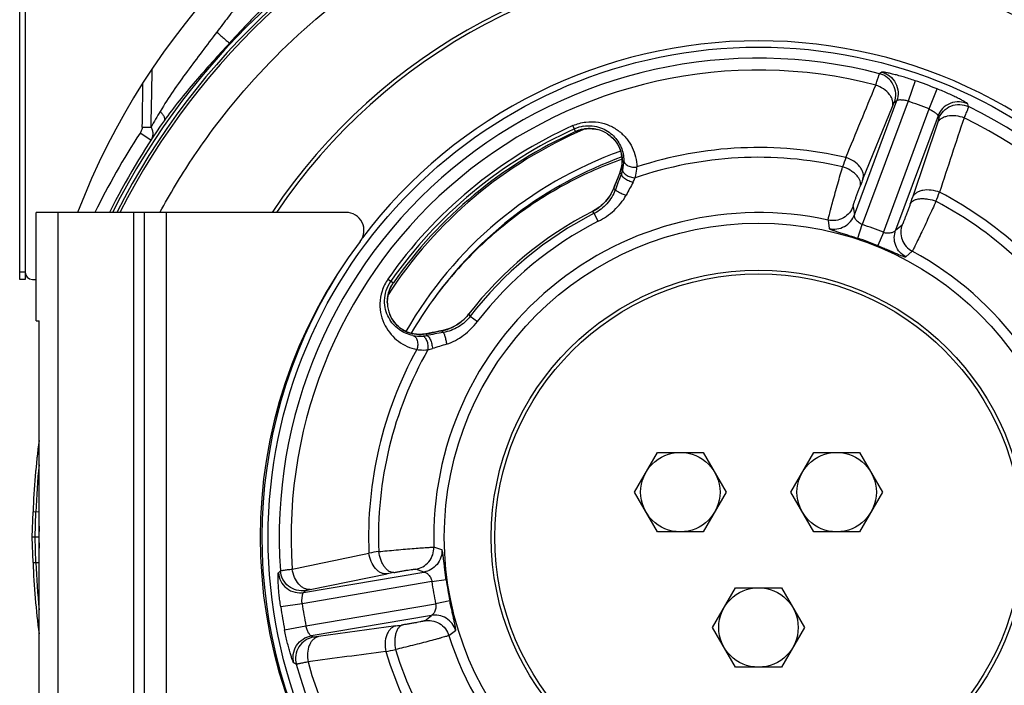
# Model space of a CAD drawing. Extents: x -3089 to 1181, y 8 to 2274.
# Tile 48 of 66: x -927 to -655, y 1119 to 1303. Entities that reach past the tile are written whole.
import ezdxf

# ---------------------------------------------------------------- set-up
doc = ezdxf.new("R2010")
doc.units = 0
doc.header["$LTSCALE"] = 65.395
doc.layers.get('0').update_dxf_attribs({"linetype": 'CONTINUOUS'})

msp = doc.modelspace()

# ---------------------------------------------------------------- linework, layer by layer
at = {"color": 3, "linetype": 'CONTINUOUS'}
for p, q in [((-927.48, 1231.13), (-927.48, 1309.74)), ((-925.98, 1308.1), (-925.98, 1233.13)), ((-923.98, 1231.13), (-922.9, 1231.13))]:
    msp.add_line(p, q, dxfattribs=at)
at = {"color": 9, "linetype": 'CONTINUOUS'}
for p, q in [((-688.71, 1288.54), (-689.36, 1288.11)), ((-679.54, 1286.18), (-681.48, 1280.51)), ((-675.66, 1278.36), (-673.44, 1283.92)), ((-696.35, 1248.98), (-684.62, 1280.67)), ((-681.48, 1280.51), (-694.14, 1246.32)), ((-693.96, 1258.92), (-685.81, 1279.01)), ((-685.25, 1280.23), (-684.62, 1280.67)), ((-664.73, 1278.99), (-664.95, 1279.75)), ((-688.32, 1244.17), (-675.66, 1278.36)), ((-673.18, 1276.43), (-684.91, 1244.74)), ((-673.18, 1276.43), (-672.98, 1275.68)), ((-773.53, 1272.08), (-774.27, 1273.73)), ((-673.36, 1274.4), (-680.25, 1253.84)), ((-891.15, 1269.66), (-894.16, 1271.63)), ((-772.63, 1272.43), (-772.64, 1272.43)), ((-772.63, 1272.43), (-772.64, 1272.42)), ((-767.56, 1272.65), (-767.56, 1272.65)), ((-764.72, 1271.44), (-764.72, 1271.44)), ((-760.84, 1265.82), (-760.86, 1265.91)), ((-761.33, 1260.53), (-761.31, 1260.59)), ((-760.87, 1260.36), (-761.33, 1260.53)), ((-762.98, 1256.37), (-762.96, 1256.43)), ((-762.98, 1256.37), (-762.96, 1256.43)), ((-762.98, 1256.37), (-762.96, 1256.43)), ((-916.9, 1249.7), (-916.9, 1069.7)), ((-895.9, 1069.7), (-895.9, 1249.7)), ((-886.9, 1249.7), (-886.9, 1069.7)), ((-768.9, 1249.95), (-768.89, 1249.94)), ((-768.9, 1249.95), (-768.89, 1249.94)), ((-768.89, 1249.94), (-768.9, 1249.94)), ((-767.25, 1247.24), (-768.37, 1249.43)), ((-696.72, 1251.32), (-696.35, 1248.98)), ((-703.62, 1247.55), (-703.31, 1245.22)), ((-695.39, 1242.54), (-694.14, 1246.32)), ((-684.91, 1244.74), (-683.11, 1246.28)), ((-688.32, 1244.17), (-689.83, 1240.48)), ((-682.07, 1237.36), (-680.32, 1238.92)), ((-925.98, 1233.13), (-927.48, 1233.13)), ((-825.5, 1231.23), (-824.01, 1230.19)), ((-825.67, 1224.43), (-825.67, 1224.43)), ((-803.11, 1221.55), (-803.11, 1221.55)), ((-803.11, 1221.55), (-803.11, 1221.55)), ((-803.11, 1221.55), (-803.11, 1221.55)), ((-825.01, 1221.41), (-825, 1221.41)), ((-802.71, 1220.94), (-800.75, 1219.44)), ((-820.2, 1216.56), (-820.29, 1216.6)), ((-814.91, 1216.07), (-814.98, 1216.06)), ((-814.91, 1216.07), (-814.83, 1215.59)), ((-810.58, 1216.91), (-810.51, 1216.93)), ((-810.51, 1216.93), (-810.58, 1216.92)), ((-922.09, 1166.65), (-923.77, 1166.71)), ((-923.24, 1159.7), (-922.99, 1166.68)), ((-922.09, 1162.75), (-922.2, 1159.7)), ((-922.99, 1152.71), (-923.24, 1159.7)), ((-922.2, 1159.7), (-922.09, 1156.64)), ((-810.57, 1156.22), (-812.8, 1156.96)), ((-923.77, 1152.68), (-922.09, 1152.74)), ((-815.54, 1150.07), (-817.77, 1150.86)), ((-855.29, 1150.42), (-855.84, 1149.86)), ((-848.85, 1144.39), (-815.54, 1150.07)), ((-847, 1145.25), (-825.76, 1149.56)), ((-813.34, 1147.41), (-809.39, 1147.95)), ((-813.34, 1147.41), (-849.28, 1141.28)), ((-848.85, 1144.39), (-848.3, 1144.93)), ((-849.28, 1141.28), (-855.21, 1140.41)), ((-848.23, 1135.16), (-812.3, 1141.29)), ((-808.39, 1142.1), (-812.3, 1141.29)), ((-813.49, 1138.05), (-846.8, 1132.36)), ((-815.33, 1136.56), (-813.49, 1138.05)), ((-854.11, 1134.01), (-848.23, 1135.16)), ((-823.3, 1135.14), (-844.77, 1132.16)), ((-846.1, 1132.03), (-846.8, 1132.36)), ((-808.62, 1132.46), (-806.76, 1133.9)), ((-851.57, 1124.88), (-850.87, 1124.53))]:
    msp.add_line(p, q, dxfattribs=at)
at = {"color": 7, "linetype": 'CONTINUOUS'}
for p, q in [((-760.86, 1265.91), (-760.86, 1265.91)), ((-761.31, 1260.59), (-761.33, 1260.53)), ((-761.31, 1260.59), (-761.33, 1260.53)), ((-762.98, 1256.37), (-762.91, 1256.3)), ((-762.96, 1256.43), (-762.96, 1256.43)), ((-922.9, 1219.7), (-922.9, 1249.7)), ((-837.14, 1249.7), (-922.9, 1249.7)), ((-892.9, 1069.7), (-892.9, 1249.7)), ((-925.98, 1233.13), (-925.98, 1231.13)), ((-925.98, 1231.13), (-927.48, 1231.13)), ((-922.9, 1219.7), (-922.09, 1219.7)), ((-922.09, 1099.7), (-922.09, 1219.7)), ((-819.82, 1216.42), (-820.29, 1216.6)), ((-814.91, 1216.07), (-814.98, 1216.06)), ((-810.01, 1217.04), (-810.58, 1216.92)), ((-810.58, 1216.92), (-810.58, 1216.92))]:
    msp.add_line(p, q, dxfattribs=at)
at = {"color": 6, "linetype": 'CONTINUOUS'}
for p, q in [((-757.25, 1172.2), (-750.9, 1183.2)), ((-750.9, 1183.2), (-738.2, 1183.2)), ((-738.2, 1183.2), (-731.85, 1172.2)), ((-713.95, 1172.2), (-707.6, 1183.2)), ((-707.6, 1183.2), (-694.9, 1183.2)), ((-694.9, 1183.2), (-688.54, 1172.2)), ((-750.9, 1161.2), (-757.25, 1172.2)), ((-731.85, 1172.2), (-738.2, 1161.2)), ((-707.6, 1161.2), (-713.95, 1172.2)), ((-688.54, 1172.2), (-694.9, 1161.2)), ((-924.02, 1159.7), (-923.77, 1166.71)), ((-923.77, 1152.68), (-924.02, 1159.7)), ((-922.09, 1159.7), (-924.02, 1159.7)), ((-738.2, 1161.2), (-750.9, 1161.2)), ((-694.9, 1161.2), (-707.6, 1161.2)), ((-735.6, 1134.7), (-729.25, 1145.7)), ((-729.25, 1145.7), (-716.55, 1145.7)), ((-716.55, 1145.7), (-710.19, 1134.7)), ((-729.25, 1123.7), (-735.6, 1134.7)), ((-710.19, 1134.7), (-716.55, 1123.7)), ((-716.55, 1123.7), (-729.25, 1123.7))]:
    msp.add_line(p, q, dxfattribs=at)
at = {"color": 7, "linetype": 'CONTINUOUS'}
for points in [[(-773.53, 1272.08), (-773.15, 1272.24), (-772.64, 1272.43), (-772.12, 1272.58), (-771.59, 1272.71)], [(-771.59, 1272.71), (-771.07, 1272.8), (-770.54, 1272.86), (-770.01, 1272.9), (-769.48, 1272.9), (-768.96, 1272.87), (-768.44, 1272.81), (-767.92, 1272.73), (-767.56, 1272.65)], [(-764.72, 1271.44), (-764.46, 1271.27), (-764.1, 1271), (-763.76, 1270.72), (-763.44, 1270.44), (-763.14, 1270.15), (-762.86, 1269.85), (-762.6, 1269.54), (-762.36, 1269.23), (-762.13, 1268.91), (-761.92, 1268.58), (-761.73, 1268.24), (-761.55, 1267.9), (-761.39, 1267.55), (-761.24, 1267.2), (-761.11, 1266.84), (-761, 1266.49), (-760.91, 1266.14), (-760.86, 1265.91)], [(-760.86, 1265.91), (-760.77, 1265.41), (-760.69, 1264.83), (-760.66, 1264.25), (-760.66, 1263.68), (-760.7, 1263.12), (-760.77, 1262.57), (-760.87, 1262.03), (-761, 1261.5), (-761.16, 1260.99), (-761.31, 1260.59)], [(-762.96, 1256.43), (-763.19, 1255.89), (-763.49, 1255.28), (-763.81, 1254.71), (-764.15, 1254.17), (-764.5, 1253.66), (-764.87, 1253.19), (-765.25, 1252.75), (-765.64, 1252.33), (-766.04, 1251.94), (-766.44, 1251.58), (-766.85, 1251.24), (-767.27, 1250.93), (-767.7, 1250.64), (-768.13, 1250.37), (-768.57, 1250.11), (-768.9, 1249.94)], [(-825.67, 1224.43), (-825.68, 1224.81), (-825.67, 1225.33), (-825.63, 1225.85), (-825.56, 1226.37), (-825.46, 1226.89), (-825.33, 1227.41), (-825.17, 1227.91), (-824.98, 1228.42), (-824.76, 1228.91), (-824.51, 1229.39), (-824.23, 1229.86), (-824.01, 1230.19)], [(-803.11, 1221.55), (-803.34, 1221.26), (-803.67, 1220.87), (-804.02, 1220.5), (-804.39, 1220.13), (-804.77, 1219.78), (-805.18, 1219.44), (-805.61, 1219.1), (-806.07, 1218.79), (-806.55, 1218.48), (-807.05, 1218.19), (-807.59, 1217.91), (-808.15, 1217.66), (-808.74, 1217.43), (-809.36, 1217.22), (-810.01, 1217.04)], [(-820.29, 1216.6), (-820.51, 1216.69), (-820.84, 1216.85), (-821.17, 1217.03), (-821.49, 1217.22), (-821.81, 1217.43), (-822.12, 1217.65), (-822.42, 1217.89), (-822.72, 1218.14), (-823, 1218.41), (-823.28, 1218.7), (-823.54, 1218.99), (-823.8, 1219.31), (-824.04, 1219.64), (-824.27, 1219.99), (-824.49, 1220.35), (-824.7, 1220.74), (-824.89, 1221.15), (-825, 1221.41)], [(-814.98, 1216.06), (-815.4, 1215.99), (-815.94, 1215.92), (-816.48, 1215.89), (-817.03, 1215.89), (-817.58, 1215.93), (-818.14, 1215.99), (-818.7, 1216.1), (-819.26, 1216.24), (-819.82, 1216.42)]]:
    msp.add_lwpolyline(points, dxfattribs=at)
at = {"color": 9, "linetype": 'CONTINUOUS'}
msp.add_circle((-722.9, 1159.7), 135.78, dxfattribs=at)
at = {"color": 7, "linetype": 'CONTINUOUS'}
msp.add_circle((-722.9, 1159.7), 87, dxfattribs=at)
at = {"color": 6, "linetype": 'CONTINUOUS'}
for centre, radius in [((-722.9, 1159.7), 74), ((-722.9, 1159.7), 73), ((-744.55, 1172.2), 11), ((-701.25, 1172.2), 11), ((-722.9, 1134.7), 11)]:
    msp.add_circle(centre, radius, dxfattribs=at)
at = {"color": 3, "linetype": 'CONTINUOUS'}
for centre, radius, start, end in [((-722.9, 1177.21), 202, 113.3308, 158.9715), ((-923.98, 1233.13), 2, 180, 270)]:
    msp.add_arc(centre, radius, start, end, dxfattribs=at)
at = {"color": 9, "linetype": 'CONTINUOUS'}
for centre, radius, start, end in [((-722.9, 1159.7), 200.22, 111.5029, 153.2858), ((-722.9, 1159.7), 199.18, 111.8374, 153.1354), ((-722.9, 1159.81), 198.37, 111.4765, 153.0556), ((-722.9, 1159.7), 132.72, 75.3641, 184.0074), ((-4738.93, 1356.31), 3848.73, 358.76405, 359.00544), ((-722.9, 1159.7), 129.42, 75.4688, 183.9028), ((-3910.97, 1329.32), 3017.95, 358.93629, 359.16997), ((-722.9, 1159.7), 133.71, 68.2936, 71.078), ((-722.9, 1159.7), 127.71, 68.2936, 71.078), ((-722.9, 1159.7), 132.72, 315.3641, 64.0074), ((-695.81, 1163.4), 224.09, 149.335, 150.6308), ((-722.9, 1159.7), 125.08, 114.2537, 145.1179), ((-769.86, 1263.93), 9.76, 99.1727, 114.2218), ((-722.9, 1159.7), 129.42, 315.4688, 63.9028), ((-722.9, 1159.7), 204.6, 146.832, 153.9024), ((-722.89, 1160.5), 122.17, 113.144, 147.116), ((-722.9, 1159.7), 124.08, 114.2537, 145.1179), ((-722.9, 1159.7), 123.26, 114.2537, 145.1179), ((-769.7, 1263.57), 9.34, 108.413, 114.2494), ((-769.7, 1263.57), 9.33, 99.7893, 108.3197), ((-769.7, 1263.6), 9.3, 98.6768, 99.7779), ((-769.71, 1263.61), 9.3, 98.1304, 98.6768), ((-769.71, 1263.61), 9.29, 95.4165, 98.1305), ((-769.71, 1263.62), 9.28, 94.9166, 95.416), ((-769.71, 1263.63), 9.27, 92.0644, 94.9169), ((-769.71, 1263.65), 9.26, 91.7576, 92.0636), ((-769.71, 1263.69), 9.21, 78.843, 91.7681), ((-769.7, 1263.74), 9.16, 78.648, 78.8367), ((-769.69, 1263.76), 9.14, 76.4999, 78.6487), ((-769.73, 1263.64), 9.27, 57.3114, 76.4987), ((-722.89, 1160.84), 112.51, 109.8321, 150.2253), ((-769.86, 1264), 9.21, 338.3149, 11.4221), ((-769.04, 1264.16), 8.37, 12.0658, 12.8022), ((-769.02, 1264.17), 8.35, 11.4283, 12.0657), ((-722.9, 1159.7), 107.97, 77.0419, 108.1711), ((-722.9, 1160.7), 111, 109.9252, 144.417), ((-770.27, 1264), 10.08, 345.3056, 0.2882), ((-722.9, 1159.7), 105.25, 77.2083, 108.9532), ((-380.51, 1151.59), 337.75, 160.395, 160.859), ((-233.2, 1057.39), 565.36, 158.9608, 159.4365), ((-769.97, 1264.04), 9.33, 337.8803, 338.3175), ((-770.26, 1264.01), 10.07, 338.7253, 345.2458), ((47.36, 826.93), 913.17, 151.82661, 152.08348), ((-766.98, 1263.1), 10.63, 331.7814, 338.7326), ((-494.74, 1178.16), 214.97, 157.9341, 158.4474), ((-774.43, 1261), 12.35, 315.5212, 337.9648), ((-969.31, 1369.2), 317.66, 338.4979, 338.9912), ((-722.9, 1159.7), 107.97, 31.2005, 62.3297), ((-774.57, 1261.1), 12.52, 308.6779, 310.3045), ((-774.59, 1261.13), 12.56, 310.3039, 310.9204), ((-774.61, 1261.16), 12.59, 310.9209, 312.8065), ((-774.62, 1261.17), 12.61, 312.8061, 315.3873), ((-774.61, 1261.16), 12.59, 315.3876, 315.5857), ((-871.44, 1317.99), 201.67, 340.9073, 341.4544), ((-722.9, 1159.7), 105.25, 30.4184, 62.1633), ((-722.9, 1159.7), 89.94, 77.6258, 181.7457), ((-722.9, 1159.7), 101.29, 117.008, 142.3636), ((-722.9, 1159.7), 100.6, 116.8706, 142.501), ((-774.63, 1261.18), 12.62, 297.0206, 306.7425), ((-774.56, 1261.09), 12.5, 306.7306, 307.8759), ((-774.53, 1261.06), 12.46, 307.8769, 308.6773), ((-722.9, 1159.7), 98.14, 116.8706, 142.501), ((-722.9, 1159.7), 91.28, 67.7376, 71.634), ((-722.9, 1159.7), 87.28, 67.7376, 71.634), ((-722.9, 1159.7), 89.94, 317.6258, 61.7457), ((-816.35, 1224.85), 9.34, 147.6973, 150.7737), ((-816.37, 1224.86), 9.32, 146.8416, 147.6967), ((-816.37, 1224.87), 9.31, 145.1186, 146.8418), ((-816.39, 1224.87), 9.3, 150.9564, 170.6324), ((-816.35, 1224.85), 9.34, 150.7736, 150.9667), ((-816.49, 1224.88), 9.2, 177.1113, 177.5672), ((-816.51, 1224.89), 9.17, 177.5663, 180.339), ((-816.54, 1224.89), 9.14, 180.3402, 181.2646), ((-816.56, 1224.89), 9.12, 181.2644, 182.872), ((-816.47, 1224.88), 9.22, 174.2721, 177.1102), ((-816.41, 1224.89), 9.27, 182.8729, 202.0602), ((-816.45, 1224.88), 9.24, 173.8804, 174.2727), ((-816.43, 1224.88), 9.25, 170.9163, 173.8796), ((-816.43, 1224.88), 9.26, 170.6606, 170.9166), ((-813.11, 1229.27), 12.64, 310.9087, 322.3422), ((-813.06, 1229.21), 12.56, 308.709, 308.8575), ((-813.03, 1229.18), 12.52, 308.8565, 310.8915), ((-817.06, 1224.31), 8.36, 246.5716, 247.9424), ((-816.74, 1225.09), 9.21, 247.9494, 281.0569), ((-816.77, 1225.21), 9.33, 281.0542, 281.4913), ((-717.89, 688.66), 535.77, 99.9219, 100.4239), ((-816.68, 1225.45), 10.04, 259.0487, 274.1007), ((-816.68, 1225.45), 10.04, 274.1147, 280.6574), ((-722.9, 1159.7), 107.97, 151.2005, 182.3297), ((-722.9, 1159.7), 105.25, 150.4184, 182.1633), ((-816.35, 1221.96), 10.48, 280.5901, 287.639), ((-563, 421.3), 829.31, 107.27512, 107.55797), ((-722.9, 1159.7), 200.22, 174.2451, 178), ((-781.13, 841.55), 317.67, 98.4979, 98.9912), ((-722.9, 1159.7), 200.22, 182, 185.7614), ((-785.71, 951.91), 201.67, 100.9073, 101.4544), ((-722.9, 1159.7), 87.28, 187.7376, 191.634), ((-722.9, 1159.7), 91.28, 187.7376, 191.634), ((-722.9, 1159.7), 133.71, 188.2936, 191.078), ((-722.9, 1159.7), 127.71, 188.2936, 191.078), ((-852.97, 1348.06), 214.97, 277.9341, 278.4474), ((-722.9, 1159.7), 89.94, 197.6258, 301.7457), ((-887.07, 1460.27), 337.76, 280.395, 280.859), ((-722.9, 1159.7), 107.97, 197.0419, 228.1711), ((-722.9, 1159.7), 105.25, 197.2083, 228.9532), ((-722.9, 1159.7), 132.72, 195.3641, 304.0074), ((-722.9, 1159.7), 129.42, 195.4688, 303.9028)]:
    msp.add_arc(centre, radius, start, end, dxfattribs=at)
at = {"color": 7, "linetype": 'CONTINUOUS'}
for centre, radius, start, end in [((-722.9, 1159.7), 162, 33.7529, 146.248), ((-722.9, 1159.7), 161, 33.9896, 146.0117), ((-722.9, 1159.7), 137.53, 37.0846, 142.8873), ((-722.9, 1159.7), 123.26, 114.2538, 145.1178), ((-769.73, 1263.64), 9.27, 57.3114, 76.4708), ((-837.14, 1244.7), 5, 322.6168, 90), ((-722.9, 1159.7), 101.29, 117.008, 142.3636), ((-725.9, 1159.7), 135, 142.6168, 217.3832), ((-722.9, 1159.7), 137.53, 147.9543, 211.8023), ((-816.41, 1224.89), 9.27, 182.8729, 202.0413)]:
    msp.add_arc(centre, radius, start, end, dxfattribs=at)
at = {"color": 6, "linetype": 'CONTINUOUS'}
for radius, start, end in [(201, 144.9682, 153.399), (201, 144.9682, 153.3987), (111.58, 144.004, 149.574), (201, 172.3311, 178), (201, 172.3423, 172.3438), (201, 187.6562, 187.6577)]:
    msp.add_arc((-722.9, 1159.7), radius, start, end, dxfattribs=at)
at = {"color": 2, "linetype": 'CONTINUOUS'}
for start, end in [(172.3438, 178), (182, 187.6562)]:
    msp.add_arc((-722.9, 1159.7), 201, start, end, dxfattribs=at)
at = {"color": 9, "linetype": 'CONTINUOUS'}
for points, knots in [([(-888.63, 1249.7), (-885.89, 1254.76), (-879.95, 1264.65), (-866.33, 1283.22), (-846.18, 1303.99), (-822.58, 1320.72), (-802.13, 1331.35), (-791.46, 1335.71), (-786.03, 1337.64)], [0, 0, 0, 0, 0.125042, 0.250091, 0.499947, 0.74983, 0.874912, 1, 1, 1, 1]), ([(-659.76, 1337.64), (-654.34, 1335.71), (-643.66, 1331.35), (-628.31, 1323.37), (-613.76, 1314.02), (-600.13, 1303.38), (-587.53, 1291.54), (-576.07, 1278.59), (-565.84, 1264.65), (-559.9, 1254.76), (-557.17, 1249.7)], [0, 0, 0, 0, 0.125022, 0.250038, 0.375049, 0.500053, 0.62505, 0.75004, 0.875023, 1, 1, 1, 1]), ([(-860.31, 1315.21), (-861.41, 1314.06), (-863.55, 1311.6), (-866.66, 1307.75), (-869.78, 1303.74), (-871.85, 1301.02), (-872.9, 1299.65)], [0, 0, 0, 0, 0.238641, 0.487692, 0.742379, 1, 1, 1, 1]), ([(-854.42, 1311.69), (-855.72, 1310.57), (-858.27, 1308.19), (-862, 1304.45), (-865.7, 1300.57), (-868.15, 1297.94), (-869.37, 1296.61)], [0, 0, 0, 0, 0.242904, 0.492371, 0.745315, 1, 1, 1, 1]), ([(-872.9, 1299.65), (-874.28, 1297.84), (-877.03, 1294.22), (-882.42, 1287.03), (-886.29, 1281.52), (-888.56, 1277.69)], [0, 0, 0, 0, 0.253073, 0.505165, 1, 1, 1, 1]), ([(-872.9, 1299.65), (-872.52, 1299.31), (-871.79, 1298.65), (-870.78, 1297.77), (-870.05, 1297.14), (-869.6, 1296.79), (-869.44, 1296.66), (-869.37, 1296.61)], [0, 0, 0, 0, 0.326, 0.631279, 0.865654, 0.945801, 1, 1, 1, 1]), ([(-869.37, 1296.61), (-870.98, 1294.87), (-874.17, 1291.35), (-878.86, 1286.04), (-883.35, 1280.67), (-886.16, 1276.96), (-887.48, 1275.08)], [0, 0, 0, 0, 0.253329, 0.505481, 0.75475, 1, 1, 1, 1]), ([(-690.43, 1284.97), (-690.29, 1285.4), (-690.1, 1286), (-689.85, 1286.74), (-689.71, 1287.18), (-689.58, 1287.54), (-689.49, 1287.81), (-689.42, 1287.99), (-689.38, 1288.08), (-689.36, 1288.11)], [0, 0, 0, 0, 0.402721, 0.569439, 0.710835, 0.825535, 0.912438, 0.970745, 1, 1, 1, 1]), ([(-685.25, 1280.23), (-684.97, 1281), (-684.72, 1282.7), (-685.41, 1285.16), (-687.03, 1287.13), (-688.56, 1287.9), (-689.36, 1288.11)], [0, 0, 0, 0, 0.24987, 0.499902, 0.749998, 1, 1, 1, 1]), ([(-679.54, 1286.18), (-680.09, 1286.37), (-681.19, 1286.73), (-682.81, 1287.23), (-684.32, 1287.66), (-685.5, 1287.96), (-686.35, 1288.17), (-686.9, 1288.29), (-687.39, 1288.39), (-687.81, 1288.47), (-688.15, 1288.52), (-688.41, 1288.55), (-688.58, 1288.56), (-688.67, 1288.56), (-688.7, 1288.55), (-688.71, 1288.54)], [0, 0, 0, 0, 0.185843, 0.365663, 0.533502, 0.683454, 0.749932, 0.809835, 0.862503, 0.907353, 0.943863, 0.971595, 0.990258, 0.996192, 1, 1, 1, 1]), ([(-688.71, 1288.54), (-687.94, 1288.34), (-686.42, 1287.58), (-684.76, 1285.59), (-684.08, 1283.09), (-684.35, 1281.41), (-684.62, 1280.67)], [0, 0, 0, 0, 0.238843, 0.500074, 0.761256, 1, 1, 1, 1]), ([(-685.81, 1279.01), (-685.73, 1279.27), (-685.63, 1279.83), (-685.74, 1280.7), (-686.08, 1281.58), (-686.84, 1282.75), (-688.27, 1284.03), (-689.67, 1284.72), (-690.42, 1284.98)], [0, 0, 0, 0, 0.098777, 0.203144, 0.316117, 0.438866, 0.709696, 1, 1, 1, 1]), ([(-664.95, 1279.75), (-664.95, 1279.76), (-664.97, 1279.78), (-665.03, 1279.85), (-665.16, 1279.95), (-665.38, 1280.1), (-665.68, 1280.28), (-666.04, 1280.49), (-666.48, 1280.73), (-666.98, 1281), (-667.76, 1281.4), (-668.85, 1281.93), (-670.28, 1282.59), (-671.83, 1283.27), (-672.9, 1283.71), (-673.44, 1283.92)], [0, 0, 0, 0, 0.003809, 0.009746, 0.028407, 0.056132, 0.09264, 0.137499, 0.190179, 0.250082, 0.316564, 0.466518, 0.634339, 0.814149, 1, 1, 1, 1]), ([(-685.81, 1279.01), (-685.74, 1279.17), (-685.64, 1279.41), (-685.52, 1279.7), (-685.44, 1279.87), (-685.38, 1280.01), (-685.33, 1280.12), (-685.29, 1280.18), (-685.26, 1280.22), (-685.25, 1280.23)], [0, 0, 0, 0, 0.399984, 0.56594, 0.706975, 0.82177, 0.909236, 0.968646, 1, 1, 1, 1]), ([(-681.48, 1280.51), (-681.85, 1280.62), (-682.39, 1280.74), (-683.1, 1280.82), (-683.57, 1280.84), (-683.96, 1280.83), (-684.27, 1280.8), (-684.47, 1280.76), (-684.58, 1280.71), (-684.61, 1280.68), (-684.62, 1280.67)], [0, 0, 0, 0, 0.358632, 0.522128, 0.668057, 0.79212, 0.890423, 0.959797, 0.983303, 1, 1, 1, 1]), ([(-664.95, 1279.75), (-665.66, 1280.09), (-667.31, 1280.51), (-669.87, 1280.08), (-672.01, 1278.62), (-672.9, 1277.17), (-673.18, 1276.43)], [0, 0, 0, 0, 0.238848, 0.50008, 0.76126, 1, 1, 1, 1]), ([(-672.98, 1275.68), (-672.69, 1276.46), (-671.78, 1277.91), (-669.65, 1279.32), (-667.14, 1279.77), (-665.48, 1279.35), (-664.73, 1278.99)], [0, 0, 0, 0, 0.24987, 0.499902, 0.749998, 1, 1, 1, 1]), ([(-664.73, 1278.99), (-664.74, 1278.96), (-664.77, 1278.87), (-664.83, 1278.68), (-664.94, 1278.42), (-665.07, 1278.07), (-665.25, 1277.63), (-665.55, 1276.91), (-665.79, 1276.33), (-665.97, 1275.92)], [0, 0, 0, 0, 0.029255, 0.087563, 0.174466, 0.289166, 0.430562, 0.59728, 1, 1, 1, 1]), ([(-888.56, 1277.69), (-888.34, 1277.44), (-887.94, 1276.96), (-887.56, 1276.33), (-887.39, 1275.85), (-887.35, 1275.55), (-887.37, 1275.29), (-887.44, 1275.14), (-887.48, 1275.08)], [0, 0, 0, 0, 0.334065, 0.619755, 0.73764, 0.838168, 0.923742, 1, 1, 1, 1]), ([(-675.66, 1278.36), (-675.32, 1278.2), (-674.83, 1277.94), (-674.25, 1277.55), (-673.88, 1277.26), (-673.58, 1277), (-673.36, 1276.77), (-673.23, 1276.6), (-673.18, 1276.49), (-673.17, 1276.45), (-673.18, 1276.43)], [0, 0, 0, 0, 0.352026, 0.5153, 0.662704, 0.788879, 0.889108, 0.959495, 0.983237, 1, 1, 1, 1]), ([(-673.35, 1274.4), (-673.25, 1274.65), (-672.95, 1275.13), (-672.3, 1275.72), (-671.47, 1276.17), (-670.13, 1276.57), (-668.22, 1276.61), (-666.71, 1276.22), (-665.97, 1275.92)], [0, 0, 0, 0, 0.098777, 0.203144, 0.316116, 0.438865, 0.709695, 1, 1, 1, 1]), ([(-774.27, 1273.73), (-773.15, 1274.24), (-770.79, 1274.9), (-767.25, 1274.83), (-764.07, 1273.86), (-761.4, 1272.24), (-759.31, 1270.15), (-757.78, 1267.73), (-756.83, 1265.08), (-756.59, 1263.21), (-756.57, 1262.28)], [0, 0, 0, 0, 0.148585, 0.290023, 0.421829, 0.545127, 0.662223, 0.775529, 0.887345, 1, 1, 1, 1]), ([(-771.42, 1273.56), (-770.6, 1273.7), (-768.96, 1273.75), (-766.66, 1273.23), (-764.68, 1272.27), (-763.06, 1270.98), (-761.79, 1269.46), (-760.88, 1267.77), (-760.32, 1265.95), (-760.19, 1264.69), (-760.19, 1264.06)], [0, 0, 0, 0, 0.150228, 0.290109, 0.420258, 0.542739, 0.65983, 0.773686, 0.886371, 1, 1, 1, 1]), ([(-672.98, 1275.68), (-672.98, 1275.67), (-672.99, 1275.63), (-673, 1275.55), (-673.03, 1275.44), (-673.07, 1275.29), (-673.12, 1275.11), (-673.22, 1274.81), (-673.3, 1274.57), (-673.36, 1274.4)], [0, 0, 0, 0, 0.031355, 0.090767, 0.178233, 0.293027, 0.434063, 0.600018, 1, 1, 1, 1]), ([(-893.54, 1273.29), (-893.54, 1273.16), (-893.59, 1272.88), (-893.77, 1272.31), (-893.99, 1271.9), (-894.16, 1271.63)], [0, 0, 0, 0, 0.219752, 0.466559, 1, 1, 1, 1]), ([(-893.54, 1273.28), (-893.33, 1273.28), (-892.51, 1273.27), (-891.7, 1273.28), (-891.1, 1273.3)], [0, 0, 0, 0, 0.259987, 1, 1, 1, 1]), ([(-891.1, 1273.3), (-890.94, 1272.99), (-890.7, 1272.36), (-890.58, 1271.39), (-890.73, 1270.47), (-890.99, 1269.91), (-891.15, 1269.66)], [0, 0, 0, 0, 0.271874, 0.525354, 0.765462, 1, 1, 1, 1]), ([(-764.72, 1271.44), (-764.18, 1271.09), (-763.2, 1270.3), (-761.76, 1268.54), (-761.1, 1267), (-760.88, 1266.02)], [0, 0, 0, 0, 0.282681, 0.552573, 1, 1, 1, 1]), ([(-760.19, 1264.06), (-760.18, 1263.93), (-760.11, 1263.66), (-759.89, 1263.27), (-759.52, 1262.91), (-758.85, 1262.49), (-757.83, 1262.21), (-756.98, 1262.22), (-756.57, 1262.28)], [0, 0, 0, 0, 0.08664, 0.185341, 0.299692, 0.429806, 0.718864, 1, 1, 1, 1]), ([(-693.96, 1258.92), (-693.88, 1259.18), (-693.79, 1259.75), (-693.9, 1260.63), (-694.25, 1261.52), (-695.04, 1262.7), (-696.49, 1263.98), (-697.92, 1264.67), (-698.69, 1264.92)], [0, 0, 0, 0, 0.098472, 0.202663, 0.315636, 0.438535, 0.709792, 1, 1, 1, 1]), ([(-762.96, 1256.43), (-762.82, 1256.77), (-762.28, 1258.14), (-761.74, 1259.5), (-761.33, 1260.53)], [0, 0, 0, 0, 0.25072, 1, 1, 1, 1]), ([(-760.87, 1260.36), (-760.92, 1260.18), (-760.8, 1259.92), (-760.6, 1259.67), (-760.36, 1259.42), (-759.98, 1259.12), (-759.44, 1258.79), (-758.65, 1258.4), (-758.03, 1258.18), (-757.62, 1258.07)], [0, 0, 0, 0, 0.129461, 0.178906, 0.23599, 0.371381, 0.527875, 0.692997, 1, 1, 1, 1]), ([(-760.52, 1261.45), (-760.53, 1261.35), (-760.52, 1261.12), (-760.34, 1260.76), (-760.02, 1260.4), (-759.55, 1260.06), (-758.98, 1259.75), (-758.16, 1259.43), (-757.51, 1259.29), (-757.08, 1259.24)], [0, 0, 0, 0, 0.068308, 0.154113, 0.263995, 0.398017, 0.54953, 0.707618, 1, 1, 1, 1]), ([(-757.08, 1259.24), (-757, 1259.5), (-756.72, 1260.49), (-756.58, 1261.52), (-756.57, 1262.28)], [0, 0, 0, 0, 0.2647, 1, 1, 1, 1]), ([(-703.62, 1247.55), (-703.62, 1247.61), (-703.58, 1247.77), (-703.51, 1248.09), (-703.4, 1248.57), (-703.24, 1249.19), (-703.05, 1249.94), (-702.73, 1251.17), (-702.25, 1252.93), (-701.63, 1255.22), (-700.95, 1257.64), (-700.27, 1260.03), (-699.81, 1261.59), (-699.59, 1262.34)], [0, 0, 0, 0, 0.011037, 0.03274, 0.064763, 0.106576, 0.157477, 0.216614, 0.355515, 0.514032, 0.681652, 0.847288, 1, 1, 1, 1]), ([(-694.68, 1257.13), (-694.62, 1257.33), (-694.57, 1257.77), (-694.72, 1258.49), (-695.12, 1259.25), (-695.74, 1260.01), (-696.55, 1260.74), (-697.81, 1261.6), (-698.87, 1262.09), (-699.59, 1262.34)], [0, 0, 0, 0, 0.078473, 0.170264, 0.279968, 0.408307, 0.55168, 0.703319, 1, 1, 1, 1]), ([(-696.72, 1251.32), (-696.72, 1251.34), (-696.71, 1251.41), (-696.68, 1251.53), (-696.62, 1251.72), (-696.55, 1251.97), (-696.45, 1252.27), (-696.29, 1252.75), (-696.05, 1253.44), (-695.73, 1254.34), (-695.38, 1255.29), (-695.03, 1256.23), (-694.79, 1256.84), (-694.68, 1257.13)], [0, 0, 0, 0, 0.011128, 0.032789, 0.064654, 0.106297, 0.157169, 0.216304, 0.355072, 0.513599, 0.681235, 0.846969, 1, 1, 1, 1]), ([(-762.54, 1255.97), (-763.07, 1254.56), (-764.64, 1251.95), (-767.06, 1250.1), (-768.37, 1249.43)], [0, 0, 0, 0, 0.506166, 1, 1, 1, 1]), ([(-767.25, 1247.24), (-765.66, 1248.04), (-762.68, 1250.06), (-760.38, 1252.89), (-759.55, 1254.46)], [0, 0, 0, 0, 0.50059, 1, 1, 1, 1]), ([(-762.54, 1255.97), (-762.54, 1255.93), (-762.47, 1255.84), (-762.31, 1255.71), (-762.03, 1255.54), (-761.64, 1255.33), (-761.16, 1255.11), (-760.46, 1254.8), (-759.91, 1254.59), (-759.55, 1254.46)], [0, 0, 0, 0, 0.030547, 0.091936, 0.189845, 0.322088, 0.480993, 0.655048, 1, 1, 1, 1]), ([(-680.24, 1253.84), (-680.14, 1254.1), (-679.84, 1254.59), (-679.18, 1255.18), (-678.33, 1255.63), (-676.97, 1256.02), (-675.03, 1256.04), (-673.5, 1255.63), (-672.76, 1255.32)], [0, 0, 0, 0, 0.098472, 0.202664, 0.315637, 0.438536, 0.709794, 1, 1, 1, 1]), ([(-680.87, 1252.02), (-680.97, 1251.72), (-681.19, 1251.11), (-681.53, 1250.17), (-681.88, 1249.22), (-682.23, 1248.32), (-682.5, 1247.64), (-682.69, 1247.17), (-682.81, 1246.88), (-682.91, 1246.65), (-683, 1246.47), (-683.06, 1246.35), (-683.09, 1246.29), (-683.11, 1246.28)], [0, 0, 0, 0, 0.153034, 0.318771, 0.486407, 0.644933, 0.7837, 0.842834, 0.893706, 0.935348, 0.967212, 0.988872, 1, 1, 1, 1]), ([(-680.87, 1252.02), (-680.79, 1252.21), (-680.54, 1252.58), (-679.95, 1253.02), (-679.16, 1253.34), (-678.19, 1253.52), (-677.1, 1253.54), (-675.58, 1253.37), (-674.46, 1253.05), (-673.75, 1252.77)], [0, 0, 0, 0, 0.078473, 0.170264, 0.279968, 0.408307, 0.55168, 0.703319, 1, 1, 1, 1]), ([(-673.75, 1252.77), (-674.07, 1252.06), (-674.74, 1250.58), (-675.78, 1248.32), (-676.84, 1246.04), (-677.86, 1243.9), (-678.65, 1242.25), (-679.2, 1241.11), (-679.54, 1240.41), (-679.83, 1239.84), (-680.05, 1239.41), (-680.21, 1239.12), (-680.29, 1238.97), (-680.32, 1238.92)], [0, 0, 0, 0, 0.152713, 0.318351, 0.485971, 0.644488, 0.783388, 0.842525, 0.893426, 0.935238, 0.967261, 0.988963, 1, 1, 1, 1]), ([(-768.89, 1249.94), (-768.85, 1249.9), (-768.74, 1249.79), (-768.56, 1249.62), (-768.43, 1249.5), (-768.36, 1249.43)], [0, 0, 0, 0, 0.249692, 0.624994, 1, 1, 1, 1]), ([(-696.72, 1251.32), (-696.95, 1250.69), (-697.66, 1249.45), (-699.34, 1248.06), (-701.45, 1247.34), (-702.93, 1247.4), (-703.62, 1247.55)], [0, 0, 0, 0, 0.23533, 0.491011, 0.75165, 1, 1, 1, 1]), ([(-703.31, 1245.22), (-702.63, 1245.07), (-701.15, 1245), (-699.04, 1245.68), (-697.32, 1247.08), (-696.59, 1248.34), (-696.35, 1248.98)], [0, 0, 0, 0, 0.244454, 0.503836, 0.76109, 1, 1, 1, 1]), ([(-694.14, 1246.32), (-694.35, 1246.38), (-694.74, 1246.57), (-695.24, 1246.94), (-695.65, 1247.34), (-695.96, 1247.74), (-696.18, 1248.13), (-696.3, 1248.48), (-696.35, 1248.74), (-696.36, 1248.89), (-696.36, 1248.95), (-696.35, 1248.98)], [0, 0, 0, 0, 0.179794, 0.351274, 0.508227, 0.64746, 0.768282, 0.870574, 0.951371, 0.98074, 1, 1, 1, 1]), ([(-683.11, 1246.28), (-683.34, 1245.65), (-683.6, 1244.25), (-683.24, 1242.09), (-682.1, 1240.18), (-680.94, 1239.26), (-680.32, 1238.92)], [0, 0, 0, 0, 0.23533, 0.491011, 0.75165, 1, 1, 1, 1]), ([(-703.31, 1245.22), (-703.31, 1245.21), (-703.29, 1245.19), (-703.23, 1245.13), (-703.08, 1245.06), (-702.86, 1244.96), (-702.55, 1244.85), (-702.18, 1244.71), (-701.75, 1244.57), (-701.26, 1244.41), (-700.52, 1244.17), (-699.5, 1243.85), (-698.19, 1243.44), (-696.81, 1243), (-695.87, 1242.69), (-695.39, 1242.54)], [0, 0, 0, 0, 0.003952, 0.010236, 0.030467, 0.060501, 0.099491, 0.146642, 0.201245, 0.262637, 0.330151, 0.480709, 0.646763, 0.821763, 1, 1, 1, 1]), ([(-684.91, 1244.74), (-684.92, 1244.72), (-684.96, 1244.67), (-685.07, 1244.56), (-685.27, 1244.4), (-685.59, 1244.21), (-686.01, 1244.06), (-686.51, 1243.95), (-687.08, 1243.91), (-687.7, 1243.96), (-688.12, 1244.08), (-688.32, 1244.17)], [0, 0, 0, 0, 0.01926, 0.048629, 0.129426, 0.231719, 0.35254, 0.491774, 0.648726, 0.820206, 1, 1, 1, 1]), ([(-682.07, 1237.36), (-682.69, 1237.69), (-683.86, 1238.59), (-685.02, 1240.49), (-685.41, 1242.67), (-685.14, 1244.1), (-684.91, 1244.74)], [0, 0, 0, 0, 0.244454, 0.503836, 0.76109, 1, 1, 1, 1]), ([(-689.83, 1240.48), (-689.37, 1240.29), (-688.46, 1239.91), (-687.12, 1239.34), (-685.86, 1238.8), (-684.87, 1238.38), (-684.15, 1238.07), (-683.68, 1237.88), (-683.26, 1237.71), (-682.89, 1237.57), (-682.59, 1237.46), (-682.35, 1237.38), (-682.19, 1237.35), (-682.11, 1237.34), (-682.08, 1237.35), (-682.07, 1237.36)], [0, 0, 0, 0, 0.178238, 0.353237, 0.519291, 0.669849, 0.737364, 0.798755, 0.853358, 0.900509, 0.939499, 0.969533, 0.989764, 0.996048, 1, 1, 1, 1]), ([(-825.5, 1231.23), (-826.2, 1230.22), (-827.29, 1228.02), (-827.87, 1224.52), (-827.51, 1221.22), (-826.41, 1218.3), (-824.74, 1215.86), (-822.65, 1213.91), (-820.21, 1212.48), (-818.42, 1211.9), (-817.51, 1211.71)], [0, 0, 0, 0, 0.148587, 0.290027, 0.421834, 0.545131, 0.662224, 0.77553, 0.887346, 1, 1, 1, 1]), ([(-818.59, 1215.6), (-819.28, 1215.73), (-820.64, 1216.15), (-822.5, 1217.21), (-824.11, 1218.68), (-825.4, 1220.55), (-826.26, 1222.79), (-826.55, 1225.37), (-826.1, 1228.12), (-825.25, 1229.86), (-824.69, 1230.66)], [0, 0, 0, 0, 0.110441, 0.220142, 0.331664, 0.447553, 0.570518, 0.703274, 0.847337, 1, 1, 1, 1]), ([(-802.7, 1220.93), (-802.74, 1220.98), (-802.82, 1221.11), (-802.96, 1221.32), (-803.06, 1221.47), (-803.11, 1221.55)], [0, 0, 0, 0, 0.249541, 0.624839, 1, 1, 1, 1]), ([(-825.01, 1221.41), (-824.78, 1220.85), (-824.21, 1219.77), (-822.76, 1218.01), (-821.35, 1217.06), (-820.38, 1216.64)], [0, 0, 0, 0, 0.269285, 0.534483, 1, 1, 1, 1]), ([(-810.51, 1216.93), (-809.59, 1217.11), (-807.7, 1217.73), (-806, 1218.77), (-805.2, 1219.42)], [0, 0, 0, 0, 0.478885, 1, 1, 1, 1]), ([(-802.71, 1220.94), (-803.6, 1219.77), (-805.87, 1217.74), (-808.73, 1216.68), (-810.21, 1216.42)], [0, 0, 0, 0, 0.493835, 1, 1, 1, 1]), ([(-809.27, 1213.2), (-807.57, 1213.72), (-804.38, 1215.46), (-801.84, 1218.02), (-800.75, 1219.44)], [0, 0, 0, 0, 0.499409, 1, 1, 1, 1]), ([(-814.91, 1216.07), (-814.55, 1216.14), (-813.11, 1216.42), (-811.66, 1216.7), (-810.58, 1216.91)], [0, 0, 0, 0, 0.249269, 1, 1, 1, 1]), ([(-810.21, 1216.42), (-810.19, 1216.41), (-810.16, 1216.4), (-810.08, 1216.31), (-809.99, 1216.12), (-809.87, 1215.81), (-809.73, 1215.38), (-809.6, 1214.87), (-809.44, 1214.13), (-809.33, 1213.57), (-809.27, 1213.2)], [0, 0, 0, 0, 0.013033, 0.032609, 0.097085, 0.198734, 0.333822, 0.493378, 0.665348, 1, 1, 1, 1]), ([(-818.59, 1215.6), (-818.46, 1215.56), (-818.2, 1215.44), (-817.86, 1215.14), (-817.57, 1214.71), (-817.29, 1213.97), (-817.21, 1212.92), (-817.38, 1212.1), (-817.51, 1211.71)], [0, 0, 0, 0, 0.08842, 0.189151, 0.305158, 0.436301, 0.724078, 1, 1, 1, 1]), ([(-815.96, 1215.44), (-815.86, 1215.44), (-815.64, 1215.38), (-815.32, 1215.14), (-815.03, 1214.76), (-814.77, 1214.23), (-814.58, 1213.61), (-814.42, 1212.75), (-814.4, 1212.08), (-814.43, 1211.66)], [0, 0, 0, 0, 0.068316, 0.15413, 0.264022, 0.398051, 0.549564, 0.707645, 1, 1, 1, 1]), ([(-814.83, 1215.59), (-814.65, 1215.6), (-814.41, 1215.43), (-814.2, 1215.19), (-814, 1214.91), (-813.78, 1214.48), (-813.55, 1213.89), (-813.32, 1213.05), (-813.21, 1212.4), (-813.18, 1211.97)], [0, 0, 0, 0, 0.129273, 0.178651, 0.23567, 0.370962, 0.52744, 0.692644, 1, 1, 1, 1]), ([(-817.51, 1211.71), (-817.27, 1211.67), (-816.25, 1211.54), (-815.21, 1211.56), (-814.43, 1211.66)], [0, 0, 0, 0, 0.23515, 1, 1, 1, 1]), ([(-828.07, 1155.72), (-827.3, 1155.8), (-825.68, 1155.96), (-823.2, 1156.19), (-820.7, 1156.41), (-818.33, 1156.6), (-816.52, 1156.74), (-815.25, 1156.83), (-814.47, 1156.88), (-813.84, 1156.92), (-813.35, 1156.95), (-813.02, 1156.96), (-812.85, 1156.96), (-812.8, 1156.96)], [0, 0, 0, 0, 0.152713, 0.318351, 0.485971, 0.644488, 0.783388, 0.842525, 0.893426, 0.935238, 0.967261, 0.988963, 1, 1, 1, 1]), ([(-817.77, 1150.86), (-817.11, 1150.98), (-815.77, 1151.45), (-814.08, 1152.85), (-812.99, 1154.78), (-812.78, 1156.25), (-812.8, 1156.96)], [0, 0, 0, 0, 0.23533, 0.491011, 0.75165, 1, 1, 1, 1]), ([(-810.57, 1156.22), (-810.54, 1155.52), (-810.74, 1154.06), (-811.81, 1152.11), (-813.5, 1150.68), (-814.87, 1150.19), (-815.54, 1150.07)], [0, 0, 0, 0, 0.244454, 0.503836, 0.76109, 1, 1, 1, 1]), ([(-809.39, 1147.95), (-809.45, 1148.44), (-809.58, 1149.42), (-809.76, 1150.86), (-809.92, 1152.22), (-810.05, 1153.29), (-810.14, 1154.06), (-810.21, 1154.57), (-810.28, 1155.02), (-810.34, 1155.41), (-810.39, 1155.73), (-810.45, 1155.97), (-810.5, 1156.12), (-810.54, 1156.2), (-810.56, 1156.22), (-810.57, 1156.22)], [0, 0, 0, 0, 0.178238, 0.353237, 0.519291, 0.669849, 0.737364, 0.798755, 0.853358, 0.900509, 0.939499, 0.969533, 0.989764, 0.996048, 1, 1, 1, 1]), ([(-825.76, 1149.56), (-826.03, 1149.53), (-826.6, 1149.54), (-827.45, 1149.82), (-828.25, 1150.33), (-829.27, 1151.31), (-830.26, 1152.98), (-830.67, 1154.51), (-830.78, 1155.31)], [0, 0, 0, 0, 0.098472, 0.202664, 0.315637, 0.438536, 0.709794, 1, 1, 1, 1]), ([(-823.87, 1149.93), (-824.07, 1149.91), (-824.51, 1149.94), (-825.19, 1150.23), (-825.86, 1150.75), (-826.5, 1151.51), (-827.07, 1152.44), (-827.68, 1153.84), (-827.96, 1154.97), (-828.07, 1155.72)], [0, 0, 0, 0, 0.078473, 0.170264, 0.279968, 0.408307, 0.55168, 0.703319, 1, 1, 1, 1]), ([(-855.29, 1150.42), (-855.26, 1150.44), (-855.16, 1150.45), (-854.98, 1150.49), (-854.69, 1150.53), (-854.32, 1150.59), (-853.85, 1150.65), (-853.08, 1150.76), (-852.45, 1150.83), (-852.01, 1150.89)], [0, 0, 0, 0, 0.029255, 0.087563, 0.174466, 0.289166, 0.430562, 0.59728, 1, 1, 1, 1]), ([(-847, 1145.25), (-847.27, 1145.22), (-847.84, 1145.23), (-848.67, 1145.5), (-849.48, 1145.99), (-850.49, 1146.96), (-851.48, 1148.59), (-851.9, 1150.1), (-852.01, 1150.89)], [0, 0, 0, 0, 0.098777, 0.203144, 0.316116, 0.438865, 0.709695, 1, 1, 1, 1]), ([(-823.87, 1149.93), (-823.56, 1149.99), (-822.91, 1150.11), (-821.93, 1150.29), (-820.93, 1150.46), (-819.99, 1150.61), (-819.26, 1150.71), (-818.75, 1150.78), (-818.44, 1150.82), (-818.19, 1150.85), (-817.99, 1150.87), (-817.86, 1150.87), (-817.79, 1150.87), (-817.77, 1150.86)], [0, 0, 0, 0, 0.153034, 0.318771, 0.486407, 0.644933, 0.7837, 0.842834, 0.893706, 0.935348, 0.967212, 0.988872, 1, 1, 1, 1]), ([(-855.21, 1140.41), (-855.29, 1140.99), (-855.45, 1142.14), (-855.64, 1143.82), (-855.78, 1145.39), (-855.86, 1146.6), (-855.9, 1147.47), (-855.92, 1148.04), (-855.93, 1148.54), (-855.93, 1148.96), (-855.92, 1149.31), (-855.9, 1149.57), (-855.88, 1149.73), (-855.86, 1149.82), (-855.85, 1149.85), (-855.84, 1149.86)], [0, 0, 0, 0, 0.185835, 0.365655, 0.533499, 0.683453, 0.749934, 0.809835, 0.862508, 0.907361, 0.943867, 0.971593, 0.990255, 0.996191, 1, 1, 1, 1]), ([(-855.84, 1149.86), (-855.78, 1149.07), (-855.32, 1147.43), (-853.67, 1145.43), (-851.33, 1144.31), (-849.63, 1144.26), (-848.85, 1144.39)], [0, 0, 0, 0, 0.238843, 0.500073, 0.761255, 1, 1, 1, 1]), ([(-848.3, 1144.93), (-849.12, 1144.79), (-850.83, 1144.86), (-853.12, 1145.99), (-854.76, 1147.95), (-855.23, 1149.6), (-855.29, 1150.42)], [0, 0, 0, 0, 0.24987, 0.499902, 0.749998, 1, 1, 1, 1]), ([(-815.54, 1150.07), (-815.52, 1150.07), (-815.46, 1150.07), (-815.3, 1150.03), (-815.06, 1149.93), (-814.74, 1149.75), (-814.4, 1149.46), (-814.06, 1149.08), (-813.74, 1148.61), (-813.47, 1148.05), (-813.36, 1147.63), (-813.34, 1147.41)], [0, 0, 0, 0, 0.01926, 0.048629, 0.129426, 0.231719, 0.35254, 0.491774, 0.648726, 0.820206, 1, 1, 1, 1]), ([(-848.3, 1144.93), (-848.29, 1144.94), (-848.25, 1144.96), (-848.18, 1144.98), (-848.06, 1145.01), (-847.92, 1145.05), (-847.73, 1145.09), (-847.42, 1145.16), (-847.18, 1145.22), (-847, 1145.25)], [0, 0, 0, 0, 0.031355, 0.090767, 0.178233, 0.293027, 0.434063, 0.600018, 1, 1, 1, 1]), ([(-849.28, 1141.28), (-849.31, 1141.66), (-849.33, 1142.21), (-849.28, 1142.93), (-849.22, 1143.38), (-849.14, 1143.77), (-849.05, 1144.07), (-848.97, 1144.26), (-848.9, 1144.35), (-848.87, 1144.38), (-848.85, 1144.39)], [0, 0, 0, 0, 0.35863, 0.522124, 0.668051, 0.792112, 0.890413, 0.959784, 0.983296, 1, 1, 1, 1]), ([(-812.3, 1141.29), (-812.24, 1141.08), (-812.21, 1140.65), (-812.27, 1140.03), (-812.42, 1139.47), (-812.61, 1139), (-812.84, 1138.62), (-813.08, 1138.34), (-813.28, 1138.17), (-813.41, 1138.08), (-813.46, 1138.05), (-813.49, 1138.05)], [0, 0, 0, 0, 0.179794, 0.351274, 0.508227, 0.64746, 0.768282, 0.870574, 0.951371, 0.98074, 1, 1, 1, 1]), ([(-806.76, 1133.9), (-806.75, 1133.9), (-806.73, 1133.93), (-806.72, 1134.01), (-806.73, 1134.17), (-806.76, 1134.42), (-806.81, 1134.74), (-806.88, 1135.13), (-806.97, 1135.57), (-807.07, 1136.08), (-807.24, 1136.84), (-807.47, 1137.89), (-807.77, 1139.23), (-808.08, 1140.64), (-808.29, 1141.61), (-808.39, 1142.1)], [0, 0, 0, 0, 0.003952, 0.010236, 0.030467, 0.060501, 0.099491, 0.146642, 0.201245, 0.262637, 0.330151, 0.480709, 0.646763, 0.821763, 1, 1, 1, 1]), ([(-806.76, 1133.9), (-806.96, 1134.56), (-807.64, 1135.88), (-809.29, 1137.37), (-811.36, 1138.15), (-812.81, 1138.16), (-813.49, 1138.05)], [0, 0, 0, 0, 0.244454, 0.503836, 0.76109, 1, 1, 1, 1]), ([(-846.8, 1132.36), (-846.82, 1132.36), (-846.86, 1132.38), (-846.95, 1132.45), (-847.09, 1132.6), (-847.27, 1132.85), (-847.48, 1133.19), (-847.69, 1133.6), (-847.97, 1134.25), (-848.14, 1134.79), (-848.23, 1135.16)], [0, 0, 0, 0, 0.016636, 0.040109, 0.10952, 0.207843, 0.331896, 0.477856, 0.641361, 1, 1, 1, 1]), ([(-823.29, 1135.14), (-823.56, 1135.08), (-824.1, 1134.88), (-824.8, 1134.34), (-825.4, 1133.59), (-826.03, 1132.32), (-826.41, 1130.42), (-826.29, 1128.84), (-826.12, 1128.05)], [0, 0, 0, 0, 0.098472, 0.202663, 0.315636, 0.438535, 0.709792, 1, 1, 1, 1]), ([(-821.39, 1135.42), (-821.59, 1135.37), (-822, 1135.19), (-822.54, 1134.7), (-823, 1133.98), (-823.35, 1133.06), (-823.57, 1131.99), (-823.69, 1130.47), (-823.58, 1129.31), (-823.44, 1128.56)], [0, 0, 0, 0, 0.078473, 0.170264, 0.279968, 0.408307, 0.55168, 0.703319, 1, 1, 1, 1]), ([(-815.33, 1136.56), (-815.35, 1136.55), (-815.41, 1136.53), (-815.54, 1136.49), (-815.73, 1136.44), (-815.98, 1136.38), (-816.28, 1136.31), (-816.79, 1136.21), (-817.51, 1136.07), (-818.45, 1135.9), (-819.44, 1135.73), (-820.43, 1135.56), (-821.08, 1135.46), (-821.39, 1135.42)], [0, 0, 0, 0, 0.011128, 0.032789, 0.064654, 0.106297, 0.157169, 0.216304, 0.355072, 0.513599, 0.681235, 0.846969, 1, 1, 1, 1]), ([(-815.33, 1136.56), (-814.67, 1136.67), (-813.24, 1136.67), (-811.19, 1135.91), (-809.52, 1134.45), (-808.83, 1133.14), (-808.62, 1132.46)], [0, 0, 0, 0, 0.23533, 0.491011, 0.75165, 1, 1, 1, 1]), ([(-851.57, 1124.88), (-851.59, 1124.89), (-851.61, 1124.91), (-851.66, 1124.99), (-851.73, 1125.13), (-851.84, 1125.38), (-851.96, 1125.7), (-852.1, 1126.1), (-852.26, 1126.57), (-852.43, 1127.11), (-852.68, 1127.95), (-853, 1129.12), (-853.39, 1130.65), (-853.77, 1132.3), (-854, 1133.43), (-854.11, 1134.01)], [0, 0, 0, 0, 0.003808, 0.009745, 0.028405, 0.05613, 0.092638, 0.137497, 0.190178, 0.250084, 0.316563, 0.466521, 0.634343, 0.814154, 1, 1, 1, 1]), ([(-851.57, 1124.88), (-851.78, 1125.65), (-851.89, 1127.35), (-851, 1129.78), (-849.16, 1131.61), (-847.57, 1132.23), (-846.8, 1132.36)], [0, 0, 0, 0, 0.238848, 0.50008, 0.76126, 1, 1, 1, 1]), ([(-846.1, 1132.03), (-846.91, 1131.89), (-848.51, 1131.26), (-850.29, 1129.43), (-851.19, 1127.04), (-851.09, 1125.33), (-850.87, 1124.53)], [0, 0, 0, 0, 0.24987, 0.499902, 0.749998, 1, 1, 1, 1]), ([(-844.77, 1132.16), (-845.03, 1132.1), (-845.56, 1131.9), (-846.26, 1131.37), (-846.86, 1130.64), (-847.49, 1129.39), (-847.89, 1127.52), (-847.78, 1125.96), (-847.63, 1125.18)], [0, 0, 0, 0, 0.098777, 0.203144, 0.316117, 0.438866, 0.709696, 1, 1, 1, 1]), ([(-844.77, 1132.16), (-844.94, 1132.14), (-845.19, 1132.1), (-845.51, 1132.07), (-845.7, 1132.05), (-845.85, 1132.03), (-845.97, 1132.02), (-846.04, 1132.02), (-846.09, 1132.03), (-846.1, 1132.03)], [0, 0, 0, 0, 0.399984, 0.56594, 0.706975, 0.82177, 0.909236, 0.968646, 1, 1, 1, 1]), ([(-808.62, 1132.46), (-808.67, 1132.44), (-808.83, 1132.39), (-809.14, 1132.29), (-809.61, 1132.15), (-810.22, 1131.98), (-810.97, 1131.77), (-812.2, 1131.43), (-813.96, 1130.96), (-816.26, 1130.36), (-818.69, 1129.73), (-821.1, 1129.13), (-822.68, 1128.74), (-823.44, 1128.56)], [0, 0, 0, 0, 0.011037, 0.03274, 0.064763, 0.106576, 0.157477, 0.216614, 0.355515, 0.514032, 0.681652, 0.847288, 1, 1, 1, 1]), ([(-847.63, 1125.18), (-848.06, 1125.08), (-848.67, 1124.95), (-849.44, 1124.79), (-849.9, 1124.7), (-850.27, 1124.63), (-850.55, 1124.57), (-850.74, 1124.55), (-850.84, 1124.53), (-850.87, 1124.53)], [0, 0, 0, 0, 0.402721, 0.569439, 0.710835, 0.825535, 0.912438, 0.970745, 1, 1, 1, 1])]:
    msp.add_open_spline(points, degree=3, knots=knots, dxfattribs=at)
for points in [[(-698.69, 1264.92), (-695.93, 1271.6), (-693.17, 1278.29), (-690.42, 1284.98)], [(-665.97, 1275.92), (-668.24, 1269.06), (-670.5, 1262.19), (-672.76, 1255.32)], [(-852.01, 1150.89), (-844.93, 1152.36), (-837.85, 1153.83), (-830.78, 1155.31)], [(-826.12, 1128.05), (-833.29, 1127.1), (-840.46, 1126.14), (-847.63, 1125.18)]]:
    msp.add_open_spline(points, degree=3, dxfattribs=at)
at = {"color": 6, "linetype": 'CONTINUOUS'}
msp.add_open_spline([(-760.67, 1264.46), (-765.89, 1262.6), (-776.06, 1258.11), (-790.14, 1249.17), (-802.72, 1238.23), (-809.92, 1229.76), (-813.17, 1225.28)], degree=3, knots=[0, 0, 0, 0, 0.250004, 0.500005, 0.750004, 1, 1, 1, 1], dxfattribs=at)
at = {"color": 7, "linetype": 'CONTINUOUS'}
for points, knots in [([(-761.33, 1260.53), (-761.47, 1260.19), (-762.01, 1258.82), (-762.55, 1257.46), (-762.96, 1256.43)], [0, 0, 0, 0, 0.249279, 1, 1, 1, 1]), ([(-762.91, 1256.3), (-762.85, 1256.25), (-762.73, 1256.13), (-762.6, 1256.02), (-762.54, 1255.97)], [0, 0, 0, 0, 0.504163, 1, 1, 1, 1]), ([(-810.58, 1216.92), (-810.94, 1216.85), (-812.39, 1216.56), (-813.83, 1216.28), (-814.91, 1216.07)], [0, 0, 0, 0, 0.250728, 1, 1, 1, 1]), ([(-810.21, 1216.42), (-810.23, 1216.46), (-810.29, 1216.57), (-810.4, 1216.73), (-810.48, 1216.86), (-810.51, 1216.93)], [0, 0, 0, 0, 0.246441, 0.625185, 1, 1, 1, 1])]:
    msp.add_open_spline(points, degree=3, knots=knots, dxfattribs=at)

doc.saveas('drawing.dxf')
